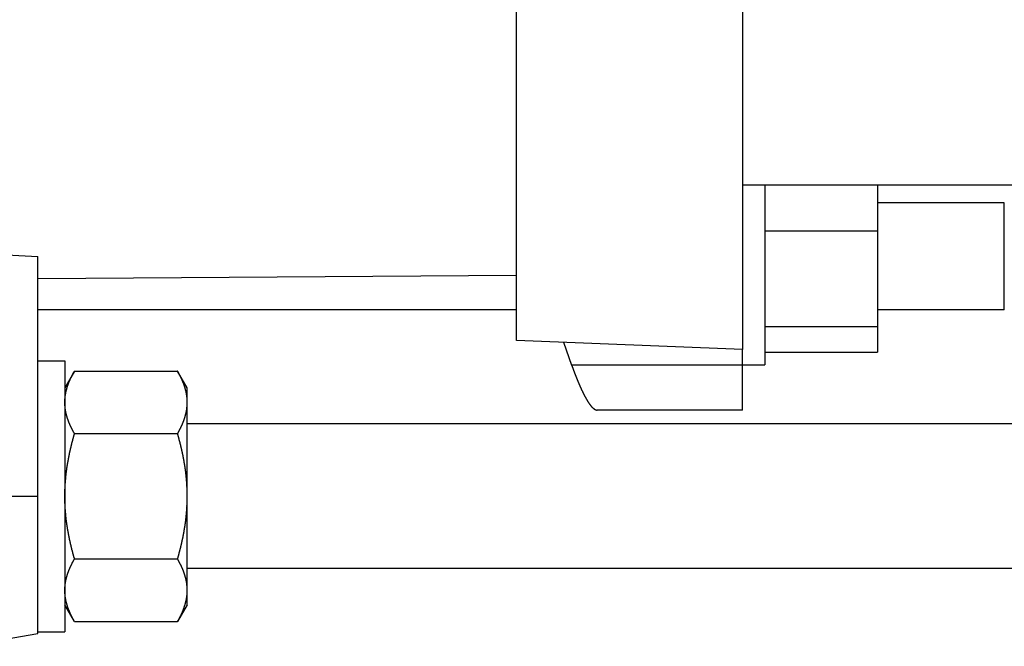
# Model space of a CAD drawing. Header units: millimetres. Extents: x 20 to 566, y 106 to 300.
# Tile 5 of 14: x 317 to 426, y 114 to 184. Entities that reach past the tile are written whole.
import ezdxf

# ---------------------------------------------------------------- set-up
doc = ezdxf.new("R2010")
doc.units = ezdxf.units.MM
doc.header["$MEASUREMENT"] = 0
doc.layers.add('16', color=7, linetype='Continuous')
doc.layers.add('4', color=7, linetype='Continuous')

msp = doc.modelspace()

# ---------------------------------------------------------------- linework, layer by layer
at = {"color": 7, "linetype": 'Continuous', "lineweight": 30}
for p, q in [((372.11, 148.08), (372.11, 195.33)), ((397.11, 195.33), (397.11, 147.08)), ((397.11, 165.28), (474.11, 165.28)), ((426.11, 163.29), (412.06, 163.29)), ((426.11, 151.45), (426.11, 163.29)), ((319.11, 115.65), (319.11, 157.35)), ((372.11, 151.45), (319.11, 151.45)), ((426.11, 151.45), (412.06, 151.45)), ((319.11, 145.83), (322.11, 145.83)), ((322.11, 145.83), (322.11, 115.83)), ((323.18, 144.68), (322.11, 142.83)), ((323.18, 144.68), (334.59, 144.68)), ((335.66, 142.83), (334.59, 144.68)), ((335.66, 118.83), (335.66, 142.83)), ((462.56, 138.83), (335.66, 138.83)), ((323.18, 137.76), (334.59, 137.76)), ((305.15, 130.83), (319.11, 130.83)), ((323.18, 123.9), (334.59, 123.9)), ((462.56, 122.83), (335.66, 122.83)), ((323.18, 116.97), (322.11, 118.83)), ((335.66, 118.83), (334.59, 116.97)), ((323.18, 116.97), (334.59, 116.97)), ((311.11, 114.24), (319.11, 115.65)), ((319.11, 115.83), (322.11, 115.83))]:
    msp.add_line(p, q, dxfattribs=at)
for centre, radius, start, end in [((330.31, 141.21), 5.35, 5.2951, 6.1764), ((330.36, 141.21), 5.3, 3.4621, 5.2966), ((330.4, 141.22), 5.26, 3.114, 3.46), ((330.46, 141.22), 5.2, 0.005, 3.1184)]:
    msp.add_arc(centre, radius, start, end, dxfattribs=at)
msp.add_ellipse((394.03, 203.33), major_axis=(271.53, 0), ratio=0.176178, start_param=4.390404, end_param=4.432823, dxfattribs=at)
for points, start_tangent, end_tangent in [([(322.11, 141.22), (322.11, 141.25), (322.11, 141.28), (322.11, 141.32), (322.11, 141.35), (322.11, 141.38), (322.11, 141.42), (322.11, 141.45), (322.12, 141.48), (322.12, 141.51), (322.12, 141.55), (322.12, 141.58), (322.12, 141.61), (322.13, 141.64), (322.13, 141.68), (322.13, 141.71), (322.14, 141.74), (322.14, 141.78), (322.14, 141.81), (322.15, 141.84), (322.15, 141.87), (322.15, 141.91), (322.16, 141.94), (322.16, 141.97), (322.17, 142), (322.17, 142.04), (322.18, 142.07), (322.18, 142.1), (322.19, 142.13), (322.19, 142.16), (322.2, 142.2), (322.21, 142.23), (322.21, 142.26), (322.22, 142.29), (322.23, 142.33), (322.23, 142.36), (322.24, 142.39), (322.25, 142.42), (322.25, 142.45), (322.26, 142.49), (322.27, 142.52), (322.28, 142.55), (322.29, 142.58), (322.29, 142.61), (322.3, 142.64), (322.31, 142.68), (322.32, 142.71), (322.33, 142.74), (322.34, 142.77), (322.35, 142.8), (322.36, 142.83), (322.36, 142.86), (322.37, 142.9), (322.38, 142.93), (322.39, 142.96), (322.4, 142.99), (322.41, 143.02), (322.42, 143.05), (322.44, 143.08), (322.45, 143.11), (322.46, 143.14), (322.47, 143.18), (322.48, 143.21), (322.49, 143.24), (322.5, 143.27), (322.51, 143.3), (322.52, 143.33), (322.54, 143.36), (322.55, 143.39), (322.56, 143.42), (322.57, 143.45), (322.59, 143.48), (322.6, 143.51), (322.61, 143.54), (322.62, 143.57), (322.64, 143.6), (322.65, 143.63), (322.66, 143.66), (322.67, 143.69), (322.69, 143.72), (322.7, 143.75), (322.71, 143.78), (322.73, 143.81), (322.74, 143.84), (322.76, 143.87), (322.77, 143.9), (322.78, 143.93), (322.8, 143.96), (322.81, 143.99), (322.83, 144.02), (322.84, 144.05), (322.86, 144.08), (322.87, 144.11), (322.88, 144.14), (322.9, 144.17), (322.91, 144.2), (322.93, 144.22), (322.94, 144.25), (322.96, 144.28), (322.97, 144.31), (322.99, 144.34), (323.01, 144.37), (323.02, 144.4), (323.04, 144.43), (323.05, 144.46), (323.07, 144.48), (323.08, 144.51), (323.1, 144.54), (323.12, 144.57), (323.13, 144.6), (323.15, 144.63), (323.16, 144.66), (323.18, 144.68)], (0.000017, 0.135834), (0.067924, 0.117597)), ([(335.43, 142.76), (335.43, 142.79), (335.42, 142.81), (335.41, 142.84), (335.4, 142.86), (335.4, 142.89), (335.39, 142.91), (335.38, 142.94), (335.37, 142.96), (335.36, 142.99), (335.36, 143.01), (335.35, 143.04), (335.34, 143.06), (335.33, 143.09), (335.32, 143.11), (335.31, 143.14), (335.31, 143.16), (335.3, 143.19), (335.29, 143.21), (335.28, 143.24), (335.27, 143.26), (335.26, 143.29), (335.25, 143.31), (335.24, 143.33), (335.23, 143.36), (335.22, 143.38), (335.21, 143.41), (335.2, 143.43), (335.19, 143.46), (335.18, 143.48), (335.17, 143.51), (335.16, 143.53), (335.15, 143.55), (335.14, 143.58), (335.13, 143.6), (335.12, 143.63), (335.11, 143.65), (335.1, 143.68), (335.09, 143.7), (335.08, 143.72), (335.07, 143.75), (335.06, 143.77), (335.05, 143.8), (335.04, 143.82), (335.03, 143.84), (335.01, 143.87), (335, 143.89), (334.99, 143.92), (334.98, 143.94), (334.97, 143.96), (334.96, 143.99), (334.95, 144.01), (334.93, 144.03), (334.92, 144.06), (334.91, 144.08), (334.9, 144.1), (334.89, 144.13), (334.88, 144.15), (334.86, 144.18), (334.85, 144.2), (334.84, 144.22), (334.83, 144.25), (334.82, 144.27), (334.8, 144.29), (334.79, 144.32), (334.78, 144.34), (334.77, 144.36), (334.75, 144.38), (334.74, 144.41), (334.73, 144.43), (334.72, 144.45), (334.7, 144.48), (334.69, 144.5), (334.68, 144.52), (334.67, 144.55), (334.65, 144.57), (334.64, 144.59), (334.63, 144.62), (334.61, 144.64), (334.6, 144.66), (334.59, 144.68)], (-0.030596, 0.106397), (-0.055382, 0.095895)), ([(335.63, 141.78), (335.63, 141.8), (335.63, 141.81), (335.62, 141.82), (335.62, 141.83), (335.62, 141.85), (335.62, 141.86), (335.62, 141.87), (335.62, 141.88), (335.62, 141.9), (335.61, 141.91), (335.61, 141.92), (335.61, 141.93), (335.61, 141.95), (335.61, 141.96), (335.6, 141.97), (335.6, 141.98), (335.6, 141.99), (335.6, 142.01), (335.6, 142.02), (335.6, 142.03), (335.59, 142.04), (335.59, 142.06), (335.59, 142.07), (335.59, 142.08), (335.59, 142.09), (335.58, 142.11), (335.58, 142.12), (335.58, 142.13), (335.58, 142.14), (335.58, 142.15), (335.57, 142.17), (335.57, 142.18), (335.57, 142.19), (335.57, 142.2), (335.56, 142.22), (335.56, 142.23), (335.56, 142.24), (335.56, 142.25), (335.55, 142.27), (335.55, 142.28), (335.55, 142.29), (335.55, 142.3), (335.54, 142.31), (335.54, 142.33), (335.54, 142.34), (335.54, 142.35), (335.53, 142.36), (335.53, 142.37), (335.53, 142.39), (335.53, 142.4), (335.52, 142.41), (335.52, 142.42), (335.52, 142.44), (335.52, 142.45), (335.51, 142.46), (335.51, 142.47), (335.51, 142.48), (335.5, 142.5), (335.5, 142.51), (335.5, 142.52), (335.5, 142.53), (335.49, 142.54), (335.49, 142.56), (335.49, 142.57), (335.48, 142.58), (335.48, 142.59), (335.48, 142.61), (335.47, 142.62), (335.47, 142.63), (335.47, 142.64), (335.46, 142.65), (335.46, 142.67), (335.46, 142.68), (335.45, 142.69), (335.45, 142.7), (335.45, 142.71), (335.44, 142.73), (335.44, 142.74), (335.44, 142.75), (335.43, 142.76)], (-0.005645, 0.052159), (-0.014493, 0.050429)), ([(323.18, 137.76), (323.16, 137.78), (323.15, 137.81), (323.13, 137.84), (323.12, 137.87), (323.1, 137.9), (323.08, 137.93), (323.07, 137.95), (323.05, 137.98), (323.04, 138.01), (323.02, 138.04), (323.01, 138.07), (322.99, 138.1), (322.97, 138.13), (322.96, 138.16), (322.94, 138.19), (322.93, 138.21), (322.91, 138.24), (322.9, 138.27), (322.88, 138.3), (322.87, 138.33), (322.86, 138.36), (322.84, 138.39), (322.83, 138.42), (322.81, 138.45), (322.8, 138.48), (322.78, 138.51), (322.77, 138.54), (322.76, 138.57), (322.74, 138.6), (322.73, 138.63), (322.71, 138.66), (322.7, 138.69), (322.69, 138.72), (322.67, 138.75), (322.66, 138.78), (322.65, 138.81), (322.64, 138.84), (322.62, 138.87), (322.61, 138.9), (322.6, 138.93), (322.59, 138.96), (322.57, 138.99), (322.56, 139.02), (322.55, 139.05), (322.54, 139.08), (322.52, 139.11), (322.51, 139.14), (322.5, 139.17), (322.49, 139.2), (322.48, 139.23), (322.47, 139.26), (322.46, 139.29), (322.45, 139.33), (322.44, 139.36), (322.42, 139.39), (322.41, 139.42), (322.4, 139.45), (322.39, 139.48), (322.38, 139.51), (322.37, 139.54), (322.36, 139.57), (322.36, 139.61), (322.35, 139.64), (322.34, 139.67), (322.33, 139.7), (322.32, 139.73), (322.31, 139.76), (322.3, 139.79), (322.29, 139.83), (322.29, 139.86), (322.28, 139.89), (322.27, 139.92), (322.26, 139.95), (322.25, 139.99), (322.25, 140.02), (322.24, 140.05), (322.23, 140.08), (322.23, 140.11), (322.22, 140.15), (322.21, 140.18), (322.21, 140.21), (322.2, 140.24), (322.19, 140.27), (322.19, 140.31), (322.18, 140.34), (322.18, 140.37), (322.17, 140.4), (322.17, 140.44), (322.16, 140.47), (322.16, 140.5), (322.15, 140.53), (322.15, 140.57), (322.15, 140.6), (322.14, 140.63), (322.14, 140.66), (322.14, 140.7), (322.13, 140.73), (322.13, 140.76), (322.13, 140.79), (322.12, 140.83), (322.12, 140.86), (322.12, 140.89), (322.12, 140.92), (322.12, 140.96), (322.11, 140.99), (322.11, 141.02), (322.11, 141.06), (322.11, 141.09), (322.11, 141.12), (322.11, 141.15), (322.11, 141.19), (322.11, 141.22)], (-0.067924, 0.117597), (-0.000017, 0.135834)), ([(334.59, 137.76), (334.6, 137.78), (334.62, 137.81), (334.64, 137.84), (334.65, 137.87), (334.67, 137.9), (334.68, 137.93), (334.7, 137.95), (334.72, 137.98), (334.73, 138.01), (334.75, 138.04), (334.76, 138.07), (334.78, 138.1), (334.79, 138.13), (334.81, 138.16), (334.82, 138.19), (334.84, 138.21), (334.85, 138.24), (334.87, 138.27), (334.88, 138.3), (334.9, 138.33), (334.91, 138.36), (334.93, 138.39), (334.94, 138.42), (334.96, 138.45), (334.97, 138.48), (334.98, 138.51), (335, 138.54), (335.01, 138.57), (335.03, 138.6), (335.04, 138.63), (335.05, 138.66), (335.07, 138.69), (335.08, 138.72), (335.09, 138.75), (335.11, 138.78), (335.12, 138.81), (335.13, 138.84), (335.15, 138.87), (335.16, 138.9), (335.17, 138.93), (335.18, 138.96), (335.2, 138.99), (335.21, 139.02), (335.22, 139.05), (335.23, 139.08), (335.24, 139.11), (335.25, 139.14), (335.27, 139.17), (335.28, 139.2), (335.29, 139.23), (335.3, 139.26), (335.31, 139.29), (335.32, 139.33), (335.33, 139.36), (335.34, 139.39), (335.35, 139.42), (335.36, 139.45), (335.37, 139.48), (335.38, 139.51), (335.39, 139.54), (335.4, 139.57), (335.41, 139.61), (335.42, 139.64), (335.43, 139.67), (335.44, 139.7), (335.45, 139.73), (335.46, 139.76), (335.47, 139.79), (335.47, 139.83), (335.48, 139.86), (335.49, 139.89), (335.5, 139.92), (335.51, 139.95), (335.51, 139.99), (335.52, 140.02), (335.53, 140.05), (335.54, 140.08), (335.54, 140.11), (335.55, 140.15), (335.56, 140.18), (335.56, 140.21), (335.57, 140.24), (335.57, 140.27), (335.58, 140.31), (335.58, 140.34), (335.59, 140.37), (335.6, 140.4), (335.6, 140.44), (335.6, 140.47), (335.61, 140.5), (335.61, 140.53), (335.62, 140.57), (335.62, 140.6), (335.63, 140.63), (335.63, 140.66), (335.63, 140.7), (335.64, 140.73), (335.64, 140.76), (335.64, 140.79), (335.64, 140.83), (335.65, 140.86), (335.65, 140.89), (335.65, 140.92), (335.65, 140.96), (335.65, 140.99), (335.66, 141.02), (335.66, 141.06), (335.66, 141.09), (335.66, 141.12), (335.66, 141.15), (335.66, 141.19), (335.66, 141.22)], (0.067924, 0.117597), (0.000017, 0.135834)), ([(322.11, 130.83), (322.11, 130.9), (322.11, 130.97), (322.11, 131.05), (322.11, 131.12), (322.11, 131.19), (322.11, 131.27), (322.12, 131.34), (322.12, 131.41), (322.12, 131.49), (322.12, 131.56), (322.12, 131.63), (322.13, 131.71), (322.13, 131.78), (322.13, 131.85), (322.14, 131.93), (322.14, 132), (322.15, 132.07), (322.15, 132.15), (322.16, 132.22), (322.16, 132.29), (322.17, 132.36), (322.17, 132.44), (322.18, 132.51), (322.18, 132.58), (322.19, 132.66), (322.2, 132.73), (322.2, 132.8), (322.21, 132.88), (322.22, 132.95), (322.22, 133.02), (322.23, 133.09), (322.24, 133.17), (322.25, 133.24), (322.26, 133.31), (322.26, 133.39), (322.27, 133.46), (322.28, 133.53), (322.29, 133.6), (322.3, 133.68), (322.31, 133.75), (322.32, 133.82), (322.33, 133.89), (322.34, 133.97), (322.35, 134.04), (322.36, 134.11), (322.37, 134.18), (322.39, 134.26), (322.4, 134.33), (322.41, 134.4), (322.42, 134.47), (322.43, 134.54), (322.45, 134.62), (322.46, 134.69), (322.47, 134.76), (322.49, 134.83), (322.5, 134.91), (322.51, 134.98), (322.53, 135.05), (322.54, 135.12), (322.55, 135.19), (322.57, 135.27), (322.58, 135.34), (322.6, 135.41), (322.61, 135.48), (322.63, 135.55), (322.64, 135.62), (322.66, 135.7), (322.67, 135.77), (322.69, 135.84), (322.71, 135.91), (322.72, 135.98), (322.74, 136.05), (322.75, 136.12), (322.77, 136.2), (322.79, 136.27), (322.8, 136.34), (322.82, 136.41), (322.84, 136.48), (322.86, 136.55), (322.88, 136.62), (322.89, 136.69), (322.91, 136.77), (322.93, 136.84), (322.95, 136.91), (322.97, 136.98), (322.99, 137.05), (323, 137.12), (323.02, 137.19), (323.04, 137.26), (323.06, 137.33), (323.08, 137.4), (323.1, 137.47), (323.12, 137.54), (323.14, 137.61), (323.16, 137.69), (323.18, 137.76)], (0.000013, 0.305738), (0.084837, 0.293756)), ([(335.66, 130.83), (335.66, 130.9), (335.66, 130.97), (335.66, 131.05), (335.66, 131.12), (335.66, 131.19), (335.65, 131.27), (335.65, 131.34), (335.65, 131.41), (335.65, 131.49), (335.65, 131.56), (335.64, 131.63), (335.64, 131.71), (335.64, 131.78), (335.63, 131.85), (335.63, 131.93), (335.63, 132), (335.62, 132.07), (335.62, 132.15), (335.61, 132.22), (335.61, 132.29), (335.6, 132.36), (335.6, 132.44), (335.59, 132.51), (335.59, 132.58), (335.58, 132.66), (335.57, 132.73), (335.57, 132.8), (335.56, 132.88), (335.55, 132.95), (335.54, 133.02), (335.54, 133.09), (335.53, 133.17), (335.52, 133.24), (335.51, 133.31), (335.5, 133.39), (335.49, 133.46), (335.49, 133.53), (335.48, 133.6), (335.47, 133.68), (335.46, 133.75), (335.45, 133.82), (335.44, 133.89), (335.43, 133.97), (335.42, 134.04), (335.4, 134.11), (335.39, 134.18), (335.38, 134.26), (335.37, 134.33), (335.36, 134.4), (335.35, 134.47), (335.33, 134.54), (335.32, 134.62), (335.31, 134.69), (335.3, 134.76), (335.28, 134.83), (335.27, 134.91), (335.26, 134.98), (335.24, 135.05), (335.23, 135.12), (335.21, 135.19), (335.2, 135.27), (335.19, 135.34), (335.17, 135.41), (335.16, 135.48), (335.14, 135.55), (335.13, 135.62), (335.11, 135.7), (335.09, 135.77), (335.08, 135.84), (335.06, 135.91), (335.05, 135.98), (335.03, 136.05), (335.01, 136.12), (335, 136.2), (334.98, 136.27), (334.96, 136.34), (334.95, 136.41), (334.93, 136.48), (334.91, 136.55), (334.89, 136.62), (334.88, 136.69), (334.86, 136.77), (334.84, 136.84), (334.82, 136.91), (334.8, 136.98), (334.78, 137.05), (334.76, 137.12), (334.75, 137.19), (334.73, 137.26), (334.71, 137.33), (334.69, 137.4), (334.67, 137.47), (334.65, 137.54), (334.63, 137.61), (334.61, 137.69), (334.59, 137.76)], (-0.000013, 0.305738), (-0.084837, 0.293756)), ([(323.18, 123.9), (323.16, 123.97), (323.14, 124.04), (323.12, 124.11), (323.1, 124.18), (323.08, 124.25), (323.06, 124.32), (323.04, 124.39), (323.02, 124.46), (323, 124.53), (322.99, 124.61), (322.97, 124.68), (322.95, 124.75), (322.93, 124.82), (322.91, 124.89), (322.89, 124.96), (322.88, 125.03), (322.86, 125.1), (322.84, 125.17), (322.82, 125.24), (322.8, 125.32), (322.79, 125.39), (322.77, 125.46), (322.75, 125.53), (322.74, 125.6), (322.72, 125.67), (322.71, 125.74), (322.69, 125.82), (322.67, 125.89), (322.66, 125.96), (322.64, 126.03), (322.63, 126.1), (322.61, 126.17), (322.6, 126.25), (322.58, 126.32), (322.57, 126.39), (322.55, 126.46), (322.54, 126.53), (322.53, 126.6), (322.51, 126.68), (322.5, 126.75), (322.49, 126.82), (322.47, 126.89), (322.46, 126.97), (322.45, 127.04), (322.43, 127.11), (322.42, 127.18), (322.41, 127.25), (322.4, 127.33), (322.39, 127.4), (322.37, 127.47), (322.36, 127.54), (322.35, 127.62), (322.34, 127.69), (322.33, 127.76), (322.32, 127.83), (322.31, 127.91), (322.3, 127.98), (322.29, 128.05), (322.28, 128.12), (322.27, 128.2), (322.26, 128.27), (322.26, 128.34), (322.25, 128.41), (322.24, 128.49), (322.23, 128.56), (322.22, 128.63), (322.22, 128.71), (322.21, 128.78), (322.2, 128.85), (322.2, 128.92), (322.19, 129), (322.18, 129.07), (322.18, 129.14), (322.17, 129.22), (322.17, 129.29), (322.16, 129.36), (322.16, 129.44), (322.15, 129.51), (322.15, 129.58), (322.14, 129.66), (322.14, 129.73), (322.13, 129.8), (322.13, 129.88), (322.13, 129.95), (322.12, 130.02), (322.12, 130.09), (322.12, 130.17), (322.12, 130.24), (322.12, 130.31), (322.11, 130.39), (322.11, 130.46), (322.11, 130.53), (322.11, 130.61), (322.11, 130.68), (322.11, 130.75), (322.11, 130.83)], (-0.084837, 0.293756), (-0.000013, 0.305738)), ([(334.59, 123.9), (334.61, 123.97), (334.63, 124.04), (334.65, 124.11), (334.67, 124.18), (334.69, 124.25), (334.71, 124.32), (334.73, 124.39), (334.75, 124.46), (334.76, 124.53), (334.78, 124.61), (334.8, 124.68), (334.82, 124.75), (334.84, 124.82), (334.86, 124.89), (334.88, 124.96), (334.89, 125.03), (334.91, 125.1), (334.93, 125.17), (334.95, 125.24), (334.96, 125.32), (334.98, 125.39), (335, 125.46), (335.01, 125.53), (335.03, 125.6), (335.05, 125.67), (335.06, 125.74), (335.08, 125.82), (335.09, 125.89), (335.11, 125.96), (335.13, 126.03), (335.14, 126.1), (335.16, 126.17), (335.17, 126.25), (335.19, 126.32), (335.2, 126.39), (335.21, 126.46), (335.23, 126.53), (335.24, 126.6), (335.26, 126.68), (335.27, 126.75), (335.28, 126.82), (335.3, 126.89), (335.31, 126.97), (335.32, 127.04), (335.33, 127.11), (335.35, 127.18), (335.36, 127.25), (335.37, 127.33), (335.38, 127.4), (335.39, 127.47), (335.4, 127.54), (335.42, 127.62), (335.43, 127.69), (335.44, 127.76), (335.45, 127.83), (335.46, 127.91), (335.47, 127.98), (335.48, 128.05), (335.49, 128.12), (335.49, 128.2), (335.5, 128.27), (335.51, 128.34), (335.52, 128.41), (335.53, 128.49), (335.54, 128.56), (335.54, 128.63), (335.55, 128.71), (335.56, 128.78), (335.57, 128.85), (335.57, 128.92), (335.58, 129), (335.59, 129.07), (335.59, 129.14), (335.6, 129.22), (335.6, 129.29), (335.61, 129.36), (335.61, 129.44), (335.62, 129.51), (335.62, 129.58), (335.63, 129.66), (335.63, 129.73), (335.63, 129.8), (335.64, 129.88), (335.64, 129.95), (335.64, 130.02), (335.65, 130.09), (335.65, 130.17), (335.65, 130.24), (335.65, 130.31), (335.65, 130.39), (335.66, 130.46), (335.66, 130.53), (335.66, 130.61), (335.66, 130.68), (335.66, 130.75), (335.66, 130.83)], (0.084837, 0.293756), (0.000013, 0.305738)), ([(322.11, 120.43), (322.11, 120.47), (322.11, 120.5), (322.11, 120.53), (322.11, 120.57), (322.11, 120.6), (322.11, 120.63), (322.11, 120.66), (322.12, 120.7), (322.12, 120.73), (322.12, 120.76), (322.12, 120.79), (322.12, 120.83), (322.13, 120.86), (322.13, 120.89), (322.13, 120.93), (322.14, 120.96), (322.14, 120.99), (322.14, 121.02), (322.15, 121.06), (322.15, 121.09), (322.15, 121.12), (322.16, 121.15), (322.16, 121.19), (322.17, 121.22), (322.17, 121.25), (322.18, 121.28), (322.18, 121.32), (322.19, 121.35), (322.19, 121.38), (322.2, 121.41), (322.21, 121.44), (322.21, 121.48), (322.22, 121.51), (322.23, 121.54), (322.23, 121.57), (322.24, 121.61), (322.25, 121.64), (322.25, 121.67), (322.26, 121.7), (322.27, 121.73), (322.28, 121.76), (322.29, 121.8), (322.29, 121.83), (322.3, 121.86), (322.31, 121.89), (322.32, 121.92), (322.33, 121.95), (322.34, 121.99), (322.35, 122.02), (322.36, 122.05), (322.36, 122.08), (322.37, 122.11), (322.38, 122.14), (322.39, 122.17), (322.4, 122.21), (322.41, 122.24), (322.42, 122.27), (322.44, 122.3), (322.45, 122.33), (322.46, 122.36), (322.47, 122.39), (322.48, 122.42), (322.49, 122.45), (322.5, 122.48), (322.51, 122.51), (322.52, 122.54), (322.54, 122.58), (322.55, 122.61), (322.56, 122.64), (322.57, 122.67), (322.59, 122.7), (322.6, 122.73), (322.61, 122.76), (322.62, 122.79), (322.64, 122.82), (322.65, 122.85), (322.66, 122.88), (322.67, 122.91), (322.69, 122.94), (322.7, 122.97), (322.71, 123), (322.73, 123.03), (322.74, 123.06), (322.76, 123.09), (322.77, 123.12), (322.78, 123.15), (322.8, 123.18), (322.81, 123.21), (322.83, 123.23), (322.84, 123.26), (322.86, 123.29), (322.87, 123.32), (322.88, 123.35), (322.9, 123.38), (322.91, 123.41), (322.93, 123.44), (322.94, 123.47), (322.96, 123.5), (322.97, 123.53), (322.99, 123.56), (323.01, 123.58), (323.02, 123.61), (323.04, 123.64), (323.05, 123.67), (323.07, 123.7), (323.08, 123.73), (323.1, 123.76), (323.12, 123.79), (323.13, 123.81), (323.15, 123.84), (323.16, 123.87), (323.18, 123.9)], (0.000017, 0.135834), (0.067924, 0.117597)), ([(335.66, 120.43), (335.66, 120.47), (335.66, 120.5), (335.66, 120.53), (335.66, 120.57), (335.66, 120.6), (335.66, 120.63), (335.65, 120.66), (335.65, 120.7), (335.65, 120.73), (335.65, 120.76), (335.65, 120.79), (335.64, 120.83), (335.64, 120.86), (335.64, 120.89), (335.64, 120.93), (335.63, 120.96), (335.63, 120.99), (335.63, 121.02), (335.62, 121.06), (335.62, 121.09), (335.61, 121.12), (335.61, 121.15), (335.6, 121.19), (335.6, 121.22), (335.6, 121.25), (335.59, 121.28), (335.58, 121.32), (335.58, 121.35), (335.57, 121.38), (335.57, 121.41), (335.56, 121.44), (335.56, 121.48), (335.55, 121.51), (335.54, 121.54), (335.54, 121.57), (335.53, 121.61), (335.52, 121.64), (335.51, 121.67), (335.51, 121.7), (335.5, 121.73), (335.49, 121.76), (335.48, 121.8), (335.47, 121.83), (335.47, 121.86), (335.46, 121.89), (335.45, 121.92), (335.44, 121.95), (335.43, 121.99), (335.42, 122.02), (335.41, 122.05), (335.4, 122.08), (335.39, 122.11), (335.38, 122.14), (335.37, 122.17), (335.36, 122.21), (335.35, 122.24), (335.34, 122.27), (335.33, 122.3), (335.32, 122.33), (335.31, 122.36), (335.3, 122.39), (335.29, 122.42), (335.28, 122.45), (335.27, 122.48), (335.25, 122.51), (335.24, 122.54), (335.23, 122.58), (335.22, 122.61), (335.21, 122.64), (335.2, 122.67), (335.18, 122.7), (335.17, 122.73), (335.16, 122.76), (335.15, 122.79), (335.13, 122.82), (335.12, 122.85), (335.11, 122.88), (335.09, 122.91), (335.08, 122.94), (335.07, 122.97), (335.05, 123), (335.04, 123.03), (335.03, 123.06), (335.01, 123.09), (335, 123.12), (334.98, 123.15), (334.97, 123.18), (334.96, 123.21), (334.94, 123.23), (334.93, 123.26), (334.91, 123.29), (334.9, 123.32), (334.88, 123.35), (334.87, 123.38), (334.85, 123.41), (334.84, 123.44), (334.82, 123.47), (334.81, 123.5), (334.79, 123.53), (334.78, 123.56), (334.76, 123.58), (334.75, 123.61), (334.73, 123.64), (334.72, 123.67), (334.7, 123.7), (334.68, 123.73), (334.67, 123.76), (334.65, 123.79), (334.64, 123.81), (334.62, 123.84), (334.6, 123.87), (334.59, 123.9)], (-0.000017, 0.135834), (-0.067924, 0.117597)), ([(322.33, 118.89), (322.33, 118.91), (322.32, 118.93), (322.32, 118.95), (322.31, 118.97), (322.31, 118.99), (322.3, 119.01), (322.3, 119.02), (322.29, 119.04), (322.29, 119.06), (322.28, 119.08), (322.28, 119.1), (322.27, 119.12), (322.27, 119.14), (322.26, 119.16), (322.26, 119.18), (322.26, 119.2), (322.25, 119.21), (322.25, 119.23), (322.24, 119.25), (322.24, 119.27), (322.23, 119.29), (322.23, 119.31), (322.23, 119.33), (322.22, 119.35), (322.22, 119.37), (322.21, 119.39), (322.21, 119.41), (322.21, 119.42), (322.2, 119.44), (322.2, 119.46), (322.2, 119.48), (322.19, 119.5), (322.19, 119.52), (322.19, 119.54), (322.18, 119.56), (322.18, 119.58), (322.18, 119.6), (322.17, 119.62), (322.17, 119.64), (322.17, 119.66), (322.16, 119.68), (322.16, 119.69), (322.16, 119.71), (322.16, 119.73), (322.15, 119.75), (322.15, 119.77), (322.15, 119.79), (322.15, 119.81), (322.14, 119.83), (322.14, 119.85), (322.14, 119.87), (322.14, 119.89), (322.14, 119.91), (322.13, 119.93), (322.13, 119.95), (322.13, 119.97), (322.13, 119.99), (322.13, 120.01), (322.13, 120.02), (322.12, 120.04), (322.12, 120.06), (322.12, 120.08), (322.12, 120.1), (322.12, 120.12), (322.12, 120.14), (322.12, 120.16), (322.12, 120.18), (322.11, 120.2), (322.11, 120.22), (322.11, 120.24), (322.11, 120.26), (322.11, 120.28), (322.11, 120.3), (322.11, 120.32), (322.11, 120.34), (322.11, 120.36), (322.11, 120.38), (322.11, 120.4), (322.11, 120.42), (322.11, 120.43)], (-0.022721, 0.079042), (-0.000003, 0.082244)), ([(334.59, 116.97), (334.6, 117), (334.62, 117.03), (334.64, 117.06), (334.65, 117.08), (334.67, 117.11), (334.68, 117.14), (334.7, 117.17), (334.72, 117.2), (334.73, 117.23), (334.75, 117.26), (334.76, 117.29), (334.78, 117.31), (334.79, 117.34), (334.81, 117.37), (334.82, 117.4), (334.84, 117.43), (334.85, 117.46), (334.87, 117.49), (334.88, 117.52), (334.9, 117.55), (334.91, 117.58), (334.93, 117.61), (334.94, 117.64), (334.96, 117.66), (334.97, 117.69), (334.98, 117.72), (335, 117.75), (335.01, 117.78), (335.03, 117.81), (335.04, 117.84), (335.05, 117.87), (335.07, 117.9), (335.08, 117.93), (335.09, 117.96), (335.11, 117.99), (335.12, 118.02), (335.13, 118.05), (335.15, 118.08), (335.16, 118.11), (335.17, 118.14), (335.18, 118.17), (335.2, 118.2), (335.21, 118.23), (335.22, 118.26), (335.23, 118.29), (335.24, 118.33), (335.25, 118.36), (335.27, 118.39), (335.28, 118.42), (335.29, 118.45), (335.3, 118.48), (335.31, 118.51), (335.32, 118.54), (335.33, 118.57), (335.34, 118.6), (335.35, 118.63), (335.36, 118.66), (335.37, 118.7), (335.38, 118.73), (335.39, 118.76), (335.4, 118.79), (335.41, 118.82), (335.42, 118.85), (335.43, 118.88), (335.44, 118.92), (335.45, 118.95), (335.46, 118.98), (335.47, 119.01), (335.47, 119.04), (335.48, 119.07), (335.49, 119.11), (335.5, 119.14), (335.51, 119.17), (335.51, 119.2), (335.52, 119.23), (335.53, 119.26), (335.54, 119.3), (335.54, 119.33), (335.55, 119.36), (335.56, 119.39), (335.56, 119.43), (335.57, 119.46), (335.57, 119.49), (335.58, 119.52), (335.58, 119.55), (335.59, 119.59), (335.6, 119.62), (335.6, 119.65), (335.6, 119.68), (335.61, 119.72), (335.61, 119.75), (335.62, 119.78), (335.62, 119.81), (335.63, 119.85), (335.63, 119.88), (335.63, 119.91), (335.64, 119.94), (335.64, 119.98), (335.64, 120.01), (335.64, 120.04), (335.65, 120.07), (335.65, 120.11), (335.65, 120.14), (335.65, 120.17), (335.65, 120.21), (335.66, 120.24), (335.66, 120.27), (335.66, 120.3), (335.66, 120.34), (335.66, 120.37), (335.66, 120.4), (335.66, 120.43)], (0.067924, 0.117597), (0.000017, 0.135834)), ([(323.18, 116.97), (323.17, 116.99), (323.15, 117.02), (323.14, 117.04), (323.13, 117.06), (323.12, 117.08), (323.1, 117.11), (323.09, 117.13), (323.08, 117.15), (323.06, 117.18), (323.05, 117.2), (323.04, 117.22), (323.03, 117.25), (323.01, 117.27), (323, 117.29), (322.99, 117.32), (322.98, 117.34), (322.96, 117.36), (322.95, 117.39), (322.94, 117.41), (322.93, 117.43), (322.92, 117.46), (322.9, 117.48), (322.89, 117.5), (322.88, 117.53), (322.87, 117.55), (322.86, 117.57), (322.85, 117.6), (322.83, 117.62), (322.82, 117.64), (322.81, 117.67), (322.8, 117.69), (322.79, 117.71), (322.78, 117.74), (322.77, 117.76), (322.75, 117.79), (322.74, 117.81), (322.73, 117.83), (322.72, 117.86), (322.71, 117.88), (322.7, 117.91), (322.69, 117.93), (322.68, 117.95), (322.67, 117.98), (322.66, 118), (322.65, 118.03), (322.64, 118.05), (322.63, 118.08), (322.62, 118.1), (322.61, 118.12), (322.6, 118.15), (322.59, 118.17), (322.58, 118.2), (322.57, 118.22), (322.56, 118.25), (322.55, 118.27), (322.54, 118.29), (322.53, 118.32), (322.52, 118.34), (322.51, 118.37), (322.5, 118.39), (322.49, 118.42), (322.48, 118.44), (322.47, 118.47), (322.46, 118.49), (322.45, 118.52), (322.45, 118.54), (322.44, 118.57), (322.43, 118.59), (322.42, 118.62), (322.41, 118.64), (322.4, 118.67), (322.4, 118.69), (322.39, 118.72), (322.38, 118.74), (322.37, 118.77), (322.36, 118.79), (322.36, 118.82), (322.35, 118.84), (322.34, 118.87), (322.33, 118.89)], (-0.055344, 0.095831), (-0.030589, 0.106379))]:
    msp.add_spline(points, degree=3, dxfattribs=dict(at, start_tangent=start_tangent, end_tangent=end_tangent))
at = {"layer": '16', "color": 7, "linetype": 'Continuous', "lineweight": 30}
for p, q in [((399.61, 165.28), (399.61, 145.37)), ((412.06, 165.28), (412.06, 146.77)), ((399.61, 160.2), (412.06, 160.2)), ((399.61, 149.61), (412.06, 149.61)), ((397.11, 147.08), (372.11, 148.08)), ((377.3, 147.87), (378.21, 145.34)), ((397.11, 140.37), (397.11, 147.08)), ((399.61, 146.77), (412.06, 146.77)), ((397.11, 145.34), (378.21, 145.34)), ((397.11, 145.37), (399.61, 145.37)), ((397.11, 140.37), (381.04, 140.37))]:
    msp.add_line(p, q, dxfattribs=at)
at = {"layer": '16', "color": 7, "linetype": 'Continuous', "lineweight": 30, "start_tangent": (0.04231, -0.117521), "end_tangent": (0.125764, -0.003735)}
msp.add_spline([(378.21, 145.34), (378.22, 145.32), (378.23, 145.29), (378.24, 145.26), (378.25, 145.23), (378.26, 145.2), (378.27, 145.17), (378.28, 145.14), (378.29, 145.11), (378.3, 145.09), (378.32, 145.06), (378.33, 145.03), (378.34, 145), (378.35, 144.97), (378.36, 144.94), (378.37, 144.91), (378.38, 144.88), (378.39, 144.86), (378.4, 144.83), (378.41, 144.8), (378.42, 144.77), (378.43, 144.74), (378.44, 144.71), (378.45, 144.68), (378.46, 144.66), (378.48, 144.63), (378.49, 144.6), (378.5, 144.57), (378.51, 144.54), (378.52, 144.51), (378.53, 144.48), (378.54, 144.46), (378.55, 144.43), (378.56, 144.4), (378.57, 144.37), (378.58, 144.34), (378.6, 144.31), (378.61, 144.28), (378.62, 144.26), (378.63, 144.23), (378.64, 144.2), (378.65, 144.17), (378.66, 144.14), (378.67, 144.11), (378.68, 144.09), (378.7, 144.06), (378.71, 144.03), (378.72, 144), (378.73, 143.97), (378.74, 143.94), (378.75, 143.91), (378.76, 143.89), (378.78, 143.86), (378.79, 143.83), (378.8, 143.8), (378.81, 143.77), (378.82, 143.74), (378.83, 143.72), (378.84, 143.69), (378.86, 143.66), (378.87, 143.63), (378.88, 143.6), (378.89, 143.57), (378.9, 143.55), (378.91, 143.52), (378.93, 143.49), (378.94, 143.46), (378.95, 143.43), (378.96, 143.41), (378.97, 143.38), (378.99, 143.35), (379, 143.32), (379.01, 143.29), (379.02, 143.26), (379.03, 143.24), (379.05, 143.21), (379.06, 143.18), (379.07, 143.15), (379.08, 143.12), (379.09, 143.1), (379.11, 143.07), (379.12, 143.04), (379.13, 143.01), (379.14, 142.98), (379.16, 142.96), (379.17, 142.93), (379.18, 142.9), (379.19, 142.87), (379.21, 142.84), (379.22, 142.82), (379.23, 142.79), (379.24, 142.76), (379.26, 142.73), (379.27, 142.71), (379.28, 142.68), (379.29, 142.65), (379.31, 142.62), (379.32, 142.59), (379.33, 142.57), (379.35, 142.54), (379.36, 142.51), (379.37, 142.48), (379.39, 142.46), (379.4, 142.43), (379.41, 142.4), (379.42, 142.37), (379.44, 142.35), (379.45, 142.32), (379.47, 142.29), (379.48, 142.26), (379.49, 142.24), (379.51, 142.21), (379.52, 142.18), (379.53, 142.15), (379.55, 142.13), (379.56, 142.1), (379.57, 142.07), (379.59, 142.05), (379.6, 142.02), (379.62, 141.99), (379.63, 141.96), (379.64, 141.94), (379.66, 141.91), (379.67, 141.88), (379.69, 141.86), (379.7, 141.83), (379.72, 141.8), (379.73, 141.78), (379.75, 141.75), (379.76, 141.72), (379.78, 141.69), (379.79, 141.67), (379.81, 141.64), (379.82, 141.61), (379.84, 141.59), (379.85, 141.56), (379.87, 141.54), (379.88, 141.51), (379.9, 141.48), (379.91, 141.46), (379.93, 141.43), (379.95, 141.4), (379.96, 141.38), (379.98, 141.35), (379.99, 141.33), (380.01, 141.3), (380.03, 141.27), (380.04, 141.25), (380.06, 141.22), (380.08, 141.2), (380.09, 141.17), (380.11, 141.15), (380.13, 141.12), (380.15, 141.1), (380.16, 141.07), (380.18, 141.05), (380.2, 141.02), (380.22, 141), (380.24, 140.97), (380.25, 140.95), (380.27, 140.92), (380.29, 140.9), (380.31, 140.88), (380.33, 140.85), (380.35, 140.83), (380.37, 140.8), (380.39, 140.78), (380.41, 140.76), (380.43, 140.74), (380.45, 140.71), (380.47, 140.69), (380.49, 140.67), (380.51, 140.65), (380.54, 140.63), (380.56, 140.61), (380.58, 140.59), (380.6, 140.57), (380.63, 140.55), (380.65, 140.53), (380.68, 140.51), (380.7, 140.49), (380.73, 140.47), (380.75, 140.46), (380.78, 140.44), (380.81, 140.43), (380.84, 140.41), (380.86, 140.4), (380.89, 140.39), (380.92, 140.38), (380.95, 140.38), (380.98, 140.37), (381.01, 140.37), (381.04, 140.37)], degree=3, dxfattribs=at)
at = {"layer": '4', "color": 7, "linetype": 'Continuous', "lineweight": 30}
msp.add_line((319.11, 154.91), (372.11, 155.29), dxfattribs=at)

doc.saveas('drawing.dxf')
